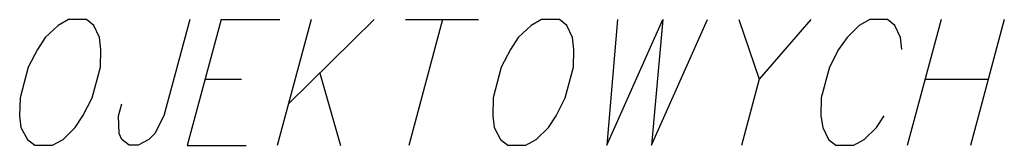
# Model space of a CAD drawing. Header units: millimetres. Extents: x 460 to 2266, y 622 to 2169.
# Tile 32 of 95: x 2032.65 to 2043.43, y 1840.97 to 1842.35. Entities that reach past the tile are written whole.
import ezdxf

# ---------------------------------------------------------------- set-up
doc = ezdxf.new("R2010")
doc.units = ezdxf.units.MM
doc.layers.add('#RAMKA', color=7, linetype='Continuous', lineweight=18)

# ---------------------------------------------------------------- blocks, each defined once
blk = doc.blocks.new('*U418')
at = {"layer": '#RAMKA', "color": 7, "linetype": 'ByBlock', "lineweight": 25}
for p, q in [((5555329.992, 5636188.975), (5555329.622, 5636187.595)), ((5555329.992, 5636188.975), (5555330.635, 5636188.975)), ((5555329.817, 5636188.323), (5555330.216, 5636188.323)), ((5555329.622, 5636187.595), (5555330.266, 5636187.595))]:
    blk.add_line(p, q, dxfattribs=at)
blk = doc.blocks.new('*U419')
at = {"layer": '#RAMKA', "color": 7, "linetype": 'ByBlock', "lineweight": 25}
for p, q in [((5555330.977, 5636188.975), (5555330.607, 5636187.595)), ((5555331.669, 5636188.975), (5555330.73, 5636188.052)), ((5555331.072, 5636188.388), (5555331.3, 5636187.595))]:
    blk.add_line(p, q, dxfattribs=at)
blk = doc.blocks.new('*U420')
at = {"layer": '#RAMKA', "color": 7, "linetype": 'ByBlock', "lineweight": 25}
for p, q in [((5555332.011, 5636188.975), (5555332.809, 5636188.975)), ((5555332.418, 5636188.975), (5555332.049, 5636187.595))]:
    blk.add_line(p, q, dxfattribs=at)
blk = doc.blocks.new('*U421')
at = {"layer": '#RAMKA', "color": 7, "linetype": 'ByBlock', "lineweight": 25}
blk.add_line((5555336.45, 5636188.975), (5555335.884, 5636188.323), dxfattribs=at)
at = {"layer": '#RAMKA', "color": 7, "linetype": 'ByBlock', "lineweight": 25, "flags": 128}
blk.add_lwpolyline([(5555335.66, 5636188.975), (5555335.884, 5636188.323), (5555335.689, 5636187.595)], dxfattribs=at)
blk = doc.blocks.new('*U422')
at = {"layer": '#RAMKA', "color": 7, "linetype": 'ByBlock', "lineweight": 25}
for p, q in [((5555337.875, 5636188.975), (5555337.505, 5636187.595)), ((5555338.567, 5636188.975), (5555338.197, 5636187.595)), ((5555337.7, 5636188.323), (5555338.392, 5636188.323))]:
    blk.add_line(p, q, dxfattribs=at)

msp = doc.modelspace()

# ---------------------------------------------------------------- linework, layer by layer
at = {"layer": '#RAMKA', "color": 7, "linetype": 'Continuous', "lineweight": 25, "flags": 128}
for points in [[(2033.187, 1842.352), (2033.072, 1842.287), (2032.931, 1842.157), (2032.847, 1842.026), (2032.746, 1841.831), (2032.656, 1841.494), (2032.652, 1841.298), (2032.666, 1841.168), (2032.737, 1841.038), (2032.818, 1840.973), (2033.013, 1840.973), (2033.128, 1841.038), (2033.261, 1841.168), (2033.345, 1841.298), (2033.446, 1841.494), (2033.536, 1841.831), (2033.54, 1842.026), (2033.526, 1842.157), (2033.463, 1842.287), (2033.383, 1842.352), (2033.187, 1842.352)], [(2034.515, 1842.352), (2034.232, 1841.298), (2034.131, 1841.103), (2034.065, 1841.038), (2033.95, 1840.973), (2033.852, 1840.973), (2033.772, 1841.038), (2033.74, 1841.103), (2033.736, 1841.298), (2033.771, 1841.429)], [(2038.366, 1842.352), (2038.251, 1842.287), (2038.11, 1842.157), (2038.027, 1842.026), (2037.925, 1841.831), (2037.835, 1841.494), (2037.832, 1841.298), (2037.846, 1841.168), (2037.917, 1841.038), (2037.997, 1840.973), (2038.192, 1840.973), (2038.308, 1841.038), (2038.44, 1841.168), (2038.524, 1841.298), (2038.625, 1841.494), (2038.715, 1841.831), (2038.719, 1842.026), (2038.705, 1842.157), (2038.642, 1842.287), (2038.562, 1842.352), (2038.366, 1842.352)], [(2039.197, 1842.352), (2039.08, 1840.973), (2039.694, 1842.352), (2039.569, 1840.973), (2040.183, 1842.352)], [(2042.31, 1842.026), (2042.296, 1842.157), (2042.234, 1842.287), (2042.153, 1842.352), (2041.958, 1842.352), (2041.843, 1842.287), (2041.71, 1842.157), (2041.618, 1842.026), (2041.517, 1841.831), (2041.427, 1841.494), (2041.423, 1841.298), (2041.445, 1841.168), (2041.508, 1841.038), (2041.588, 1840.973), (2041.784, 1840.973), (2041.899, 1841.038), (2042.032, 1841.168), (2042.115, 1841.298)]]:
    msp.add_lwpolyline(points, dxfattribs=at)

# ---------------------------------------------------------------- block references
at = {"layer": '#RAMKA', "color": 7, "linetype": 'Continuous', "lineweight": 25}
for name in ['*U418', '*U419', '*U420', '*U421', '*U422']:
    msp.add_blockref(name, (-5553295.135, -5634346.623), dxfattribs=at)

doc.saveas('drawing.dxf')
